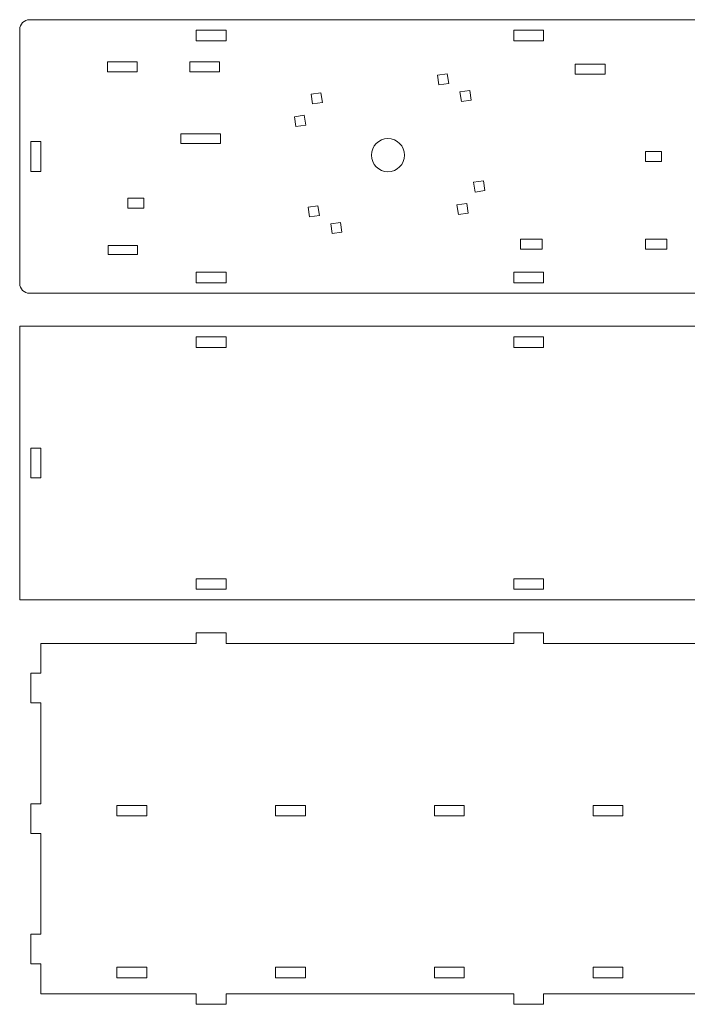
# Model space of a CAD drawing. Header units: millimetres. Extents: x -509 to 694, y -721 to 562.
# Tile 27 of 35: x -509 to -307, y 264 to 562. Entities that reach past the tile are written whole.
import ezdxf

# ---------------------------------------------------------------- set-up
doc = ezdxf.new("R2010")
doc.units = ezdxf.units.MM
doc.header["$MEASUREMENT"] = 0
doc.layers.add('Layer 1', color=7, linetype='Continuous')

msp = doc.modelspace()

# ---------------------------------------------------------------- linework, layer by layer
at = {"layer": 'Layer 1', "color": 250, "lineweight": 9}
for points in [[(-509.2408, 559.4855), (-509.2408, 561.1378), (-507.8931, 562.4855), (-506.2408, 562.4855)], [(-506.2408, 562.4855), (-506.2408, 562.4855), (83.5585, 562.4855), (83.5585, 562.4855)], [(-509.2408, 482.6855), (-509.2408, 482.6855), (-509.2408, 559.4855), (-509.2408, 559.4855)], [(-455.8409, 559.2855), (-455.8409, 559.2855), (-446.8409, 559.2855), (-446.8409, 559.2855)], [(-455.8409, 556.0855), (-455.8409, 556.0855), (-455.8409, 559.2855), (-455.8409, 559.2855)], [(-446.8409, 559.2855), (-446.8409, 559.2855), (-446.8409, 556.0855), (-446.8409, 556.0855)], [(-359.8411, 559.2855), (-359.8411, 559.2855), (-350.8411, 559.2855), (-350.8411, 559.2855)], [(-359.8411, 556.0855), (-359.8411, 556.0855), (-359.8411, 559.2855), (-359.8411, 559.2855)], [(-350.8411, 559.2855), (-350.8411, 559.2855), (-350.8411, 556.0855), (-350.8411, 556.0855)], [(-446.8409, 556.0855), (-446.8409, 556.0855), (-455.8409, 556.0855), (-455.8409, 556.0855)], [(-350.8411, 556.0855), (-350.8411, 556.0855), (-359.8411, 556.0855), (-359.8411, 556.0855)], [(-482.7061, 549.7479), (-482.7061, 549.7479), (-473.7061, 549.7479), (-473.7061, 549.7479)], [(-482.7061, 546.7479), (-482.7061, 546.7479), (-482.7061, 549.7479), (-482.7061, 549.7479)], [(-473.7061, 549.7479), (-473.7061, 549.7479), (-473.7061, 546.7479), (-473.7061, 546.7479)], [(-457.8258, 549.7479), (-457.8258, 549.7479), (-448.8258, 549.7479), (-448.8258, 549.7479)], [(-457.8258, 546.7479), (-457.8258, 546.7479), (-457.8258, 549.7479), (-457.8258, 549.7479)], [(-448.8258, 549.7479), (-448.8258, 549.7479), (-448.8258, 546.7479), (-448.8258, 546.7479)], [(-341.212, 549.0337), (-341.212, 549.0337), (-332.212, 549.0337), (-332.212, 549.0337)], [(-341.212, 546.0337), (-341.212, 546.0337), (-341.212, 549.0337), (-341.212, 549.0337)], [(-332.212, 549.0337), (-332.212, 549.0337), (-332.212, 546.0337), (-332.212, 546.0337)], [(-473.7061, 546.7479), (-473.7061, 546.7479), (-482.7061, 546.7479), (-482.7061, 546.7479)], [(-448.8258, 546.7479), (-448.8258, 546.7479), (-457.8258, 546.7479), (-457.8258, 546.7479)], [(-382.9099, 545.6909), (-382.9099, 545.6909), (-379.9434, 546.1376), (-379.9434, 546.1376)], [(-382.4632, 542.7244), (-382.4632, 542.7244), (-382.9099, 545.6909), (-382.9099, 545.6909)], [(-379.9434, 546.1376), (-379.9434, 546.1376), (-379.4967, 543.1711), (-379.4967, 543.1711)], [(-332.212, 546.0337), (-332.212, 546.0337), (-341.212, 546.0337), (-341.212, 546.0337)], [(-379.4967, 543.1711), (-379.4967, 543.1711), (-382.4632, 542.7244), (-382.4632, 542.7244)], [(-421.0955, 539.9408), (-421.0955, 539.9408), (-418.129, 540.3875), (-418.129, 540.3875)], [(-420.6488, 536.9742), (-420.6488, 536.9742), (-421.0955, 539.9408), (-421.0955, 539.9408)], [(-418.129, 540.3875), (-418.129, 540.3875), (-417.6822, 537.4209), (-417.6822, 537.4209)], [(-376.0834, 540.6512), (-376.0834, 540.6512), (-373.1168, 541.0979), (-373.1168, 541.0979)], [(-375.6367, 537.6847), (-375.6367, 537.6847), (-376.0834, 540.6512), (-376.0834, 540.6512)], [(-373.1168, 541.0979), (-373.1168, 541.0979), (-372.6701, 538.1314), (-372.6701, 538.1314)], [(-417.6822, 537.4209), (-417.6822, 537.4209), (-420.6488, 536.9742), (-420.6488, 536.9742)], [(-372.6701, 538.1314), (-372.6701, 538.1314), (-375.6367, 537.6847), (-375.6367, 537.6847)], [(-423.1686, 533.5609), (-423.1686, 533.5609), (-426.1352, 533.1142), (-426.1352, 533.1142)], [(-422.7219, 530.5944), (-422.7219, 530.5944), (-423.1686, 533.5609), (-423.1686, 533.5609)], [(-426.1352, 533.1142), (-426.1352, 533.1142), (-425.6885, 530.1477), (-425.6885, 530.1477)], [(-425.6885, 530.1477), (-425.6885, 530.1477), (-422.7219, 530.5944), (-422.7219, 530.5944)], [(-460.548, 527.9771), (-460.548, 527.9771), (-448.548, 527.9771), (-448.548, 527.9771)], [(-460.548, 524.9771), (-460.548, 524.9771), (-460.548, 527.9771), (-460.548, 527.9771)], [(-448.548, 527.9771), (-448.548, 527.9771), (-448.548, 524.9771), (-448.548, 524.9771)], [(-505.8408, 516.5855), (-505.8408, 516.5855), (-505.8408, 525.5855), (-505.8408, 525.5855)], [(-505.8408, 525.5855), (-505.8408, 525.5855), (-502.8408, 525.5855), (-502.8408, 525.5855)], [(-502.8408, 525.5855), (-502.8408, 525.5855), (-502.8408, 516.5855), (-502.8408, 516.5855)], [(-448.548, 524.9771), (-448.548, 524.9771), (-460.548, 524.9771), (-460.548, 524.9771)], [(-320.017, 522.5652), (-320.017, 522.5652), (-315.1181, 522.5652), (-315.1181, 522.5652)], [(-320.017, 519.5651), (-320.017, 519.5651), (-320.017, 522.5652), (-320.017, 522.5652)], [(-315.1181, 522.5652), (-315.1181, 522.5652), (-315.1181, 519.5651), (-315.1181, 519.5651)], [(-315.1181, 519.5651), (-315.1181, 519.5651), (-320.017, 519.5651), (-320.017, 519.5651)], [(-502.8408, 516.5855), (-502.8408, 516.5855), (-505.8408, 516.5855), (-505.8408, 516.5855)], [(-368.9954, 513.7287), (-368.9954, 513.7287), (-371.962, 513.282), (-371.962, 513.282)], [(-371.962, 513.282), (-371.962, 513.282), (-371.5153, 510.3154), (-371.5153, 510.3154)], [(-368.5487, 510.7622), (-368.5487, 510.7622), (-368.9954, 513.7287), (-368.9954, 513.7287)], [(-371.5153, 510.3154), (-371.5153, 510.3154), (-368.5487, 510.7622), (-368.5487, 510.7622)], [(-476.5505, 508.4572), (-476.5505, 508.4572), (-471.6516, 508.4572), (-471.6516, 508.4572)], [(-476.5505, 505.4571), (-476.5505, 505.4571), (-476.5505, 508.4572), (-476.5505, 508.4572)], [(-471.6516, 508.4572), (-471.6516, 508.4572), (-471.6516, 505.4571), (-471.6516, 505.4571)], [(-374.0351, 506.9022), (-374.0351, 506.9022), (-377.0017, 506.4555), (-377.0017, 506.4555)], [(-373.5884, 503.9355), (-373.5884, 503.9355), (-374.0351, 506.9022), (-374.0351, 506.9022)], [(-471.6516, 505.4571), (-471.6516, 505.4571), (-476.5505, 505.4571), (-476.5505, 505.4571)], [(-419.0473, 506.1917), (-419.0473, 506.1917), (-422.0138, 505.745), (-422.0138, 505.745)], [(-422.0138, 505.745), (-422.0138, 505.745), (-421.5671, 502.7784), (-421.5671, 502.7784)], [(-418.6005, 503.2252), (-418.6005, 503.2252), (-419.0473, 506.1917), (-419.0473, 506.1917)], [(-377.0017, 506.4555), (-377.0017, 506.4555), (-376.555, 503.4888), (-376.555, 503.4888)], [(-376.555, 503.4888), (-376.555, 503.4888), (-373.5884, 503.9355), (-373.5884, 503.9355)], [(-421.5671, 502.7784), (-421.5671, 502.7784), (-418.6005, 503.2252), (-418.6005, 503.2252)], [(-412.2207, 501.152), (-412.2207, 501.152), (-415.1873, 500.7053), (-415.1873, 500.7053)], [(-415.1873, 500.7053), (-415.1873, 500.7053), (-414.7405, 497.7387), (-414.7405, 497.7387)], [(-411.774, 498.1854), (-411.774, 498.1854), (-412.2207, 501.152), (-412.2207, 501.152)], [(-414.7405, 497.7387), (-414.7405, 497.7387), (-411.774, 498.1854), (-411.774, 498.1854)], [(-357.7739, 496.0722), (-357.7739, 496.0722), (-351.2586, 496.0722), (-351.2586, 496.0722)], [(-357.7739, 493.0722), (-357.7739, 493.0722), (-357.7739, 496.0722), (-357.7739, 496.0722)], [(-351.2586, 496.0722), (-351.2586, 496.0722), (-351.2586, 493.0722), (-351.2586, 493.0722)], [(-320.0287, 496.0722), (-320.0287, 496.0722), (-313.5134, 496.0722), (-313.5134, 496.0722)], [(-320.0287, 493.0722), (-320.0287, 493.0722), (-320.0287, 496.0722), (-320.0287, 496.0722)], [(-313.5134, 496.0722), (-313.5134, 496.0722), (-313.5134, 493.0722), (-313.5134, 493.0722)], [(-482.4486, 494.1462), (-482.4486, 494.1462), (-473.6008, 494.1462), (-473.6008, 494.1462)], [(-482.4486, 491.4568), (-482.4486, 491.4568), (-482.4486, 494.1462), (-482.4486, 494.1462)], [(-473.6008, 494.1462), (-473.6008, 494.1462), (-473.6008, 491.4568), (-473.6008, 491.4568)], [(-351.2586, 493.0722), (-351.2586, 493.0722), (-357.7739, 493.0722), (-357.7739, 493.0722)], [(-313.5134, 493.0722), (-313.5134, 493.0722), (-320.0287, 493.0722), (-320.0287, 493.0722)], [(-473.6008, 491.4568), (-473.6008, 491.4568), (-482.4486, 491.4568), (-482.4486, 491.4568)], [(-455.8409, 486.0855), (-455.8409, 486.0855), (-446.8409, 486.0855), (-446.8409, 486.0855)], [(-455.8409, 482.8855), (-455.8409, 482.8855), (-455.8409, 486.0855), (-455.8409, 486.0855)], [(-446.8409, 486.0855), (-446.8409, 486.0855), (-446.8409, 482.8855), (-446.8409, 482.8855)], [(-359.8411, 486.0855), (-359.8411, 486.0855), (-350.8411, 486.0855), (-350.8411, 486.0855)], [(-359.8411, 482.8855), (-359.8411, 482.8855), (-359.8411, 486.0855), (-359.8411, 486.0855)], [(-350.8411, 486.0855), (-350.8411, 486.0855), (-350.8411, 482.8855), (-350.8411, 482.8855)], [(-446.8409, 482.8855), (-446.8409, 482.8855), (-455.8409, 482.8855), (-455.8409, 482.8855)], [(-350.8411, 482.8855), (-350.8411, 482.8855), (-359.8411, 482.8855), (-359.8411, 482.8855)], [(-506.2408, 479.6855), (-507.8931, 479.6855), (-509.2408, 481.0332), (-509.2408, 482.6855)], [(83.5585, 479.6855), (83.5585, 479.6855), (-506.2408, 479.6855), (-506.2408, 479.6855)]]:
    msp.add_open_spline(points, degree=3, dxfattribs=at)
for points, knots in [([(-397.8665, 526.4784), (-395.1051, 526.4784), (-392.8665, 524.2398), (-392.8665, 521.4784), (-392.8665, 518.717), (-395.1051, 516.4784), (-397.8665, 516.4784), (-400.6279, 516.4784), (-402.8665, 518.717), (-402.8665, 521.4784), (-402.8665, 524.2398), (-400.6279, 526.4784), (-397.8665, 526.4784)], [0, 0, 0, 0, 0.25, 0.25, 0.25, 0.5, 0.5, 0.5, 0.75, 0.75, 0.75, 1, 1, 1, 1]), ([(-509.2408, 469.6855), (-509.2408, 469.6855), (86.5585, 469.6855), (86.5585, 469.6855), (86.5585, 469.6855), (86.5585, 386.8855), (86.5585, 386.8855), (86.5585, 386.8855), (-509.2408, 386.8855), (-509.2408, 386.8855), (-509.2408, 386.8855), (-509.2408, 469.6855), (-509.2408, 469.6855)], [0, 0, 0, 0, 0.25, 0.25, 0.25, 0.5, 0.5, 0.5, 0.75, 0.75, 0.75, 1, 1, 1, 1]), ([(-455.8409, 466.4855), (-455.8409, 466.4855), (-446.8409, 466.4855), (-446.8409, 466.4855), (-446.8409, 466.4855), (-446.8409, 463.2855), (-446.8409, 463.2855), (-446.8409, 463.2855), (-455.8409, 463.2855), (-455.8409, 463.2855), (-455.8409, 463.2855), (-455.8409, 466.4855), (-455.8409, 466.4855)], [0, 0, 0, 0, 0.25, 0.25, 0.25, 0.5, 0.5, 0.5, 0.75, 0.75, 0.75, 1, 1, 1, 1]), ([(-359.8411, 466.4855), (-359.8411, 466.4855), (-350.8411, 466.4855), (-350.8411, 466.4855), (-350.8411, 466.4855), (-350.8411, 463.2855), (-350.8411, 463.2855), (-350.8411, 463.2855), (-359.8411, 463.2855), (-359.8411, 463.2855), (-359.8411, 463.2855), (-359.8411, 466.4855), (-359.8411, 466.4855)], [0, 0, 0, 0, 0.25, 0.25, 0.25, 0.5, 0.5, 0.5, 0.75, 0.75, 0.75, 1, 1, 1, 1]), ([(-505.8408, 423.7855), (-505.8408, 423.7855), (-505.8408, 432.7855), (-505.8408, 432.7855), (-505.8408, 432.7855), (-502.8408, 432.7855), (-502.8408, 432.7855), (-502.8408, 432.7855), (-502.8408, 423.7855), (-502.8408, 423.7855), (-502.8408, 423.7855), (-505.8408, 423.7855), (-505.8408, 423.7855)], [0, 0, 0, 0, 0.25, 0.25, 0.25, 0.5, 0.5, 0.5, 0.75, 0.75, 0.75, 1, 1, 1, 1]), ([(-455.8409, 393.2855), (-455.8409, 393.2855), (-446.8409, 393.2855), (-446.8409, 393.2855), (-446.8409, 393.2855), (-446.8409, 390.0855), (-446.8409, 390.0855), (-446.8409, 390.0855), (-455.8409, 390.0855), (-455.8409, 390.0855), (-455.8409, 390.0855), (-455.8409, 393.2855), (-455.8409, 393.2855)], [0, 0, 0, 0, 0.25, 0.25, 0.25, 0.5, 0.5, 0.5, 0.75, 0.75, 0.75, 1, 1, 1, 1]), ([(-359.8411, 393.2855), (-359.8411, 393.2855), (-350.8411, 393.2855), (-350.8411, 393.2855), (-350.8411, 393.2855), (-350.8411, 390.0855), (-350.8411, 390.0855), (-350.8411, 390.0855), (-359.8411, 390.0855), (-359.8411, 390.0855), (-359.8411, 390.0855), (-359.8411, 393.2855), (-359.8411, 393.2855)], [0, 0, 0, 0, 0.25, 0.25, 0.25, 0.5, 0.5, 0.5, 0.75, 0.75, 0.75, 1, 1, 1, 1]), ([(-446.8409, 267.6855), (-446.8409, 267.6855), (-446.8409, 264.4855), (-446.8409, 264.4855), (-446.8409, 264.4855), (-455.8409, 264.4855), (-455.8409, 264.4855), (-455.8409, 264.4855), (-455.8409, 267.6855), (-455.8409, 267.6855), (-455.8409, 267.6855), (-502.8408, 267.6855), (-502.8408, 267.6855), (-502.8408, 267.6855), (-502.8408, 276.6855), (-502.8408, 276.6855), (-502.8408, 276.6855), (-505.8408, 276.6855), (-505.8408, 276.6855), (-505.8408, 276.6855), (-505.8408, 285.6855), (-505.8408, 285.6855), (-505.8408, 285.6855), (-502.8408, 285.6855), (-502.8408, 285.6855), (-502.8408, 285.6855), (-502.8408, 316.1855), (-502.8408, 316.1855), (-502.8408, 316.1855), (-505.8408, 316.1855), (-505.8408, 316.1855), (-505.8408, 316.1855), (-505.8408, 325.1855), (-505.8408, 325.1855), (-505.8408, 325.1855), (-502.8408, 325.1855), (-502.8408, 325.1855), (-502.8408, 325.1855), (-502.8408, 355.6855), (-502.8408, 355.6855), (-502.8408, 355.6855), (-505.8408, 355.6855), (-505.8408, 355.6855), (-505.8408, 355.6855), (-505.8408, 364.6855), (-505.8408, 364.6855), (-505.8408, 364.6855), (-502.8408, 364.6855), (-502.8408, 364.6855), (-502.8408, 364.6855), (-502.8408, 373.6855), (-502.8408, 373.6855), (-502.8408, 373.6855), (-455.8406, 373.6855), (-455.8406, 373.6855), (-455.8406, 373.6855), (-455.8406, 376.8855), (-455.8406, 376.8855), (-455.8406, 376.8855), (-446.8406, 376.8855), (-446.8406, 376.8855), (-446.8406, 376.8855), (-446.8406, 373.6855), (-446.8406, 373.6855), (-446.8406, 373.6855), (-359.8408, 373.6855), (-359.8408, 373.6855), (-359.8408, 373.6855), (-359.8408, 376.8855), (-359.8408, 376.8855), (-359.8408, 376.8855), (-350.8408, 376.8855), (-350.8408, 376.8855), (-350.8408, 376.8855), (-350.8408, 373.6855), (-350.8408, 373.6855), (-350.8408, 373.6855), (-263.841, 373.6855), (-263.841, 373.6855), (-263.841, 373.6855), (-263.841, 376.8855), (-263.841, 376.8855), (-263.841, 376.8855), (-254.841, 376.8855), (-254.841, 376.8855), (-254.841, 376.8855), (-254.841, 373.6855), (-254.841, 373.6855), (-254.841, 373.6855), (-167.8412, 373.6855), (-167.8412, 373.6855), (-167.8412, 373.6855), (-167.8412, 376.8855), (-167.8412, 376.8855), (-167.8412, 376.8855), (-158.8412, 376.8855), (-158.8412, 376.8855), (-158.8412, 376.8855), (-158.8412, 373.6855), (-158.8412, 373.6855), (-158.8412, 373.6855), (-71.8415, 373.6855), (-71.8415, 373.6855), (-71.8415, 373.6855), (-71.8415, 376.8855), (-71.8415, 376.8855), (-71.8415, 376.8855), (-62.8415, 376.8855), (-62.8415, 376.8855), (-62.8415, 376.8855), (-62.8415, 373.6855), (-62.8415, 373.6855), (-62.8415, 373.6855), (24.1583, 373.6855), (24.1583, 373.6855), (24.1583, 373.6855), (24.1583, 376.8855), (24.1583, 376.8855), (24.1583, 376.8855), (33.1583, 376.8855), (33.1583, 376.8855), (33.1583, 376.8855), (33.1583, 373.6855), (33.1583, 373.6855), (33.1583, 373.6855), (80.1585, 373.6855), (80.1585, 373.6855), (80.1585, 373.6855), (80.1585, 364.6855), (80.1585, 364.6855), (80.1585, 364.6855), (83.1585, 364.6855), (83.1585, 364.6855), (83.1585, 364.6855), (83.1585, 355.6855), (83.1585, 355.6855), (83.1585, 355.6855), (80.1585, 355.6855), (80.1585, 355.6855), (80.1585, 355.6855), (80.1585, 325.1855), (80.1585, 325.1855), (80.1585, 325.1855), (83.1585, 325.1855), (83.1585, 325.1855), (83.1585, 325.1855), (83.1585, 316.1855), (83.1585, 316.1855), (83.1585, 316.1855), (80.1585, 316.1855), (80.1585, 316.1855), (80.1585, 316.1855), (80.1585, 285.6855), (80.1585, 285.6855), (80.1585, 285.6855), (83.1585, 285.6855), (83.1585, 285.6855), (83.1585, 285.6855), (83.1585, 276.6855), (83.1585, 276.6855), (83.1585, 276.6855), (80.1585, 276.6855), (80.1585, 276.6855), (80.1585, 276.6855), (80.1585, 267.6855), (80.1585, 267.6855), (80.1585, 267.6855), (33.158, 267.6855), (33.158, 267.6855), (33.158, 267.6855), (33.158, 264.4855), (33.158, 264.4855), (33.158, 264.4855), (24.158, 264.4855), (24.158, 264.4855), (24.158, 264.4855), (24.158, 267.6855), (24.158, 267.6855), (24.158, 267.6855), (-62.8418, 267.6855), (-62.8418, 267.6855), (-62.8418, 267.6855), (-62.8418, 264.4855), (-62.8418, 264.4855), (-62.8418, 264.4855), (-71.8418, 264.4855), (-71.8418, 264.4855), (-71.8418, 264.4855), (-71.8418, 267.6855), (-71.8418, 267.6855), (-71.8418, 267.6855), (-158.8415, 267.6855), (-158.8415, 267.6855), (-158.8415, 267.6855), (-158.8415, 264.4855), (-158.8415, 264.4855), (-158.8415, 264.4855), (-167.8415, 264.4855), (-167.8415, 264.4855), (-167.8415, 264.4855), (-167.8415, 267.6855), (-167.8415, 267.6855), (-167.8415, 267.6855), (-254.8413, 267.6855), (-254.8413, 267.6855), (-254.8413, 267.6855), (-254.8413, 264.4855), (-254.8413, 264.4855), (-254.8413, 264.4855), (-263.8413, 264.4855), (-263.8413, 264.4855), (-263.8413, 264.4855), (-263.8413, 267.6855), (-263.8413, 267.6855), (-263.8413, 267.6855), (-350.8411, 267.6855), (-350.8411, 267.6855), (-350.8411, 267.6855), (-350.8411, 264.4855), (-350.8411, 264.4855), (-350.8411, 264.4855), (-359.8411, 264.4855), (-359.8411, 264.4855), (-359.8411, 264.4855), (-359.8411, 267.6855), (-359.8411, 267.6855), (-359.8411, 267.6855), (-446.8409, 267.6855), (-446.8409, 267.6855)], [0, 0, 0, 0, 0.01315789, 0.01315789, 0.01315789, 0.02631579, 0.02631579, 0.02631579, 0.03947368, 0.03947368, 0.03947368, 0.05263158, 0.05263158, 0.05263158, 0.06578947, 0.06578947, 0.06578947, 0.07894737, 0.07894737, 0.07894737, 0.09210526, 0.09210526, 0.09210526, 0.10526316, 0.10526316, 0.10526316, 0.11842105, 0.11842105, 0.11842105, 0.13157895, 0.13157895, 0.13157895, 0.14473684, 0.14473684, 0.14473684, 0.15789474, 0.15789474, 0.15789474, 0.17105263, 0.17105263, 0.17105263, 0.18421053, 0.18421053, 0.18421053, 0.19736842, 0.19736842, 0.19736842, 0.21052632, 0.21052632, 0.21052632, 0.22368421, 0.22368421, 0.22368421, 0.23684211, 0.23684211, 0.23684211, 0.25, 0.25, 0.25, 0.26315789, 0.26315789, 0.26315789, 0.27631579, 0.27631579, 0.27631579, 0.28947368, 0.28947368, 0.28947368, 0.30263158, 0.30263158, 0.30263158, 0.31578947, 0.31578947, 0.31578947, 0.32894737, 0.32894737, 0.32894737, 0.34210526, 0.34210526, 0.34210526, 0.35526316, 0.35526316, 0.35526316, 0.36842105, 0.36842105, 0.36842105, 0.38157895, 0.38157895, 0.38157895, 0.39473684, 0.39473684, 0.39473684, 0.40789474, 0.40789474, 0.40789474, 0.42105263, 0.42105263, 0.42105263, 0.43421053, 0.43421053, 0.43421053, 0.44736842, 0.44736842, 0.44736842, 0.46052632, 0.46052632, 0.46052632, 0.47368421, 0.47368421, 0.47368421, 0.48684211, 0.48684211, 0.48684211, 0.5, 0.5, 0.5, 0.51315789, 0.51315789, 0.51315789, 0.52631579, 0.52631579, 0.52631579, 0.53947368, 0.53947368, 0.53947368, 0.55263158, 0.55263158, 0.55263158, 0.56578947, 0.56578947, 0.56578947, 0.57894737, 0.57894737, 0.57894737, 0.59210526, 0.59210526, 0.59210526, 0.60526316, 0.60526316, 0.60526316, 0.61842105, 0.61842105, 0.61842105, 0.63157895, 0.63157895, 0.63157895, 0.64473684, 0.64473684, 0.64473684, 0.65789474, 0.65789474, 0.65789474, 0.67105263, 0.67105263, 0.67105263, 0.68421053, 0.68421053, 0.68421053, 0.69736842, 0.69736842, 0.69736842, 0.71052632, 0.71052632, 0.71052632, 0.72368421, 0.72368421, 0.72368421, 0.73684211, 0.73684211, 0.73684211, 0.75, 0.75, 0.75, 0.76315789, 0.76315789, 0.76315789, 0.77631579, 0.77631579, 0.77631579, 0.78947368, 0.78947368, 0.78947368, 0.80263158, 0.80263158, 0.80263158, 0.81578947, 0.81578947, 0.81578947, 0.82894737, 0.82894737, 0.82894737, 0.84210526, 0.84210526, 0.84210526, 0.85526316, 0.85526316, 0.85526316, 0.86842105, 0.86842105, 0.86842105, 0.88157895, 0.88157895, 0.88157895, 0.89473684, 0.89473684, 0.89473684, 0.90789474, 0.90789474, 0.90789474, 0.92105263, 0.92105263, 0.92105263, 0.93421053, 0.93421053, 0.93421053, 0.94736842, 0.94736842, 0.94736842, 0.96052632, 0.96052632, 0.96052632, 0.97368421, 0.97368421, 0.97368421, 0.98684211, 0.98684211, 0.98684211, 1, 1, 1, 1]), ([(-479.8409, 324.6855), (-479.8409, 324.6855), (-470.8409, 324.6855), (-470.8409, 324.6855), (-470.8409, 324.6855), (-470.8409, 321.4855), (-470.8409, 321.4855), (-470.8409, 321.4855), (-479.8409, 321.4855), (-479.8409, 321.4855), (-479.8409, 321.4855), (-479.8409, 324.6855), (-479.8409, 324.6855)], [0, 0, 0, 0, 0.25, 0.25, 0.25, 0.5, 0.5, 0.5, 0.75, 0.75, 0.75, 1, 1, 1, 1]), ([(-431.841, 324.6855), (-431.841, 324.6855), (-422.841, 324.6855), (-422.841, 324.6855), (-422.841, 324.6855), (-422.841, 321.4855), (-422.841, 321.4855), (-422.841, 321.4855), (-431.841, 321.4855), (-431.841, 321.4855), (-431.841, 321.4855), (-431.841, 324.6855), (-431.841, 324.6855)], [0, 0, 0, 0, 0.25, 0.25, 0.25, 0.5, 0.5, 0.5, 0.75, 0.75, 0.75, 1, 1, 1, 1]), ([(-383.8411, 324.6855), (-383.8411, 324.6855), (-374.8411, 324.6855), (-374.8411, 324.6855), (-374.8411, 324.6855), (-374.8411, 321.4855), (-374.8411, 321.4855), (-374.8411, 321.4855), (-383.8411, 321.4855), (-383.8411, 321.4855), (-383.8411, 321.4855), (-383.8411, 324.6855), (-383.8411, 324.6855)], [0, 0, 0, 0, 0.25, 0.25, 0.25, 0.5, 0.5, 0.5, 0.75, 0.75, 0.75, 1, 1, 1, 1]), ([(-335.8412, 324.6855), (-335.8412, 324.6855), (-326.8412, 324.6855), (-326.8412, 324.6855), (-326.8412, 324.6855), (-326.8412, 321.4855), (-326.8412, 321.4855), (-326.8412, 321.4855), (-335.8412, 321.4855), (-335.8412, 321.4855), (-335.8412, 321.4855), (-335.8412, 324.6855), (-335.8412, 324.6855)], [0, 0, 0, 0, 0.25, 0.25, 0.25, 0.5, 0.5, 0.5, 0.75, 0.75, 0.75, 1, 1, 1, 1]), ([(-479.8409, 275.6855), (-479.8409, 275.6855), (-470.8409, 275.6855), (-470.8409, 275.6855), (-470.8409, 275.6855), (-470.8409, 272.4855), (-470.8409, 272.4855), (-470.8409, 272.4855), (-479.8409, 272.4855), (-479.8409, 272.4855), (-479.8409, 272.4855), (-479.8409, 275.6855), (-479.8409, 275.6855)], [0, 0, 0, 0, 0.25, 0.25, 0.25, 0.5, 0.5, 0.5, 0.75, 0.75, 0.75, 1, 1, 1, 1]), ([(-431.841, 275.6855), (-431.841, 275.6855), (-422.841, 275.6855), (-422.841, 275.6855), (-422.841, 275.6855), (-422.841, 272.4855), (-422.841, 272.4855), (-422.841, 272.4855), (-431.841, 272.4855), (-431.841, 272.4855), (-431.841, 272.4855), (-431.841, 275.6855), (-431.841, 275.6855)], [0, 0, 0, 0, 0.25, 0.25, 0.25, 0.5, 0.5, 0.5, 0.75, 0.75, 0.75, 1, 1, 1, 1]), ([(-383.8411, 275.6855), (-383.8411, 275.6855), (-374.8411, 275.6855), (-374.8411, 275.6855), (-374.8411, 275.6855), (-374.8411, 272.4855), (-374.8411, 272.4855), (-374.8411, 272.4855), (-383.8411, 272.4855), (-383.8411, 272.4855), (-383.8411, 272.4855), (-383.8411, 275.6855), (-383.8411, 275.6855)], [0, 0, 0, 0, 0.25, 0.25, 0.25, 0.5, 0.5, 0.5, 0.75, 0.75, 0.75, 1, 1, 1, 1]), ([(-335.8412, 275.6855), (-335.8412, 275.6855), (-326.8412, 275.6855), (-326.8412, 275.6855), (-326.8412, 275.6855), (-326.8412, 272.4855), (-326.8412, 272.4855), (-326.8412, 272.4855), (-335.8412, 272.4855), (-335.8412, 272.4855), (-335.8412, 272.4855), (-335.8412, 275.6855), (-335.8412, 275.6855)], [0, 0, 0, 0, 0.25, 0.25, 0.25, 0.5, 0.5, 0.5, 0.75, 0.75, 0.75, 1, 1, 1, 1])]:
    msp.add_open_spline(points, degree=3, knots=knots, dxfattribs=at)

doc.saveas('drawing.dxf')
